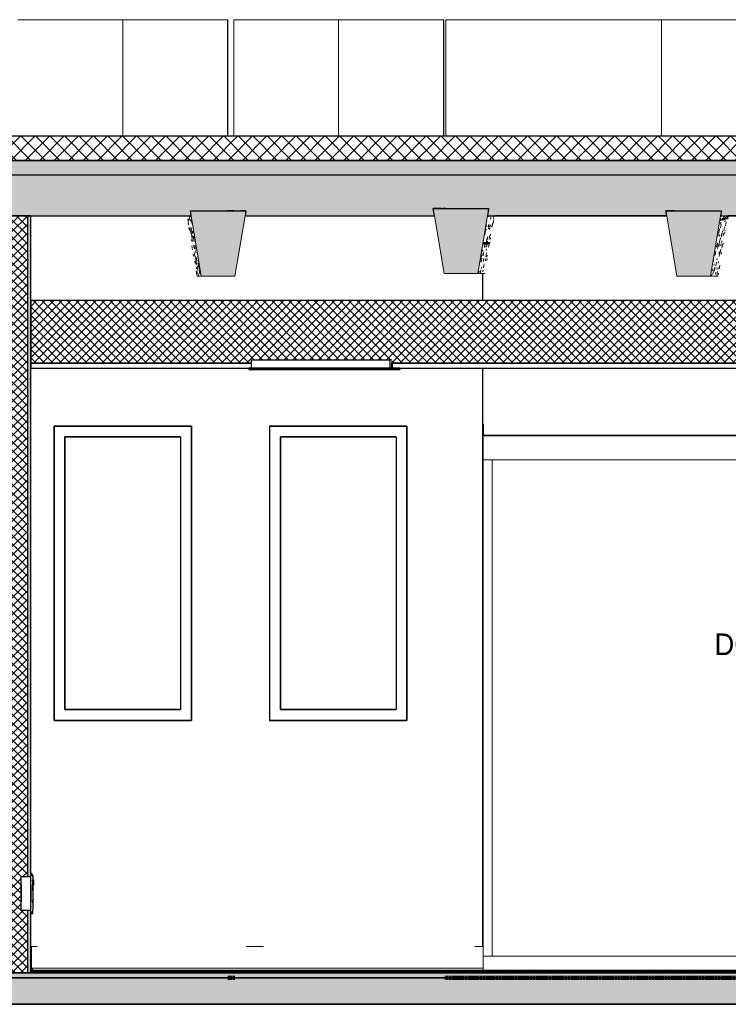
# Model space of a CAD drawing. Header units: centimetres. Extents: x -3926 to 10306, y -31136 to 469.
# Tile 141 of 148: x 8233 to 8527, y -13 to 396. Entities that reach past the tile are written whole.
import ezdxf

# ---------------------------------------------------------------- set-up
doc = ezdxf.new("R2010")
doc.units = ezdxf.units.CM
doc.linetypes.add('Tiret_2_', pattern=[0.25, 0.125, -0.125])
for name, color, linetype, lineweight in [('0-1', 7, 'Continuous', 5), ('HACHURE_C-9', 7, 'Continuous', 18), ('MUR', 7, 'Continuous', 25), ('MUR_C', 7, 'Continuous', 25), ('OSSATURE', 7, 'Continuous', 18), ('OSSATURE-5', 7, 'Continuous', 25), ('PLAF', 7, 'Continuous', 25), ('PLAF_C', 7, 'Continuous', 25), ('SERRU-traverse', 7, 'Continuous', 18), ('SOL', 7, 'Continuous', 25), ('SOL_C', 7, 'Continuous', 25), ('TOIT_C', 7, 'Continuous', 25)]:
    doc.layers.add(name, color=color, linetype=linetype, lineweight=lineweight)
for name, color, linetype, lineweight, true_color in [('A-FLOR-PATT-1', 7, 'Continuous', 25, 0x616161), ('A-FLOR-PATT-2', 7, 'Continuous', 18, 0x787878), ('A-FLOR-PATT-3', 7, 'Continuous', 25, 0x787878), ('A-ROOF-PATT-1', 9, 'Continuous', 5, 0x808080), ('ANNOTATIONS-6', 4, 'Tiret_2_', 100, 0x00ffff), ('ETIQUETTE-1', 9, 'Continuous', 30, 0x808080), ('HACHURE_C-14', 7, 'Continuous', 25, 0xdadada), ('ING_ELE', 7, 'Continuous', 25, 0x7f7f7f), ('MENUISERIES-2', 7, 'Continuous', 25, 0x5c63b1), ('MENUISERIES-3', 9, 'Continuous', 18, 0x808080), ('MENUISERIES-4', 9, 'Continuous', 25, 0x808080), ('MOBILIER-2', 7, 'Continuous', 25, 0x7f7f7f), ('OSSATURE-3', 9, 'Continuous', 5, 0x808080), ('OSSATURE-4', 9, 'Continuous', 18, 0x808080), ('OSSATURE_C-1', 9, 'Continuous', 18, 0x808080), ('PLAF-1', 7, 'Continuous', 18, 0x787878), ('POTEAUX-1', 9, 'Continuous', 18, 0x808080), ('SERRU-2', 9, 'Continuous', 18, 0x808080), ('TOIT-1', 9, 'Continuous', 25, 0x808080), ('TOIT_C-1', 9, 'Continuous', 25, 0x808080), ('Z-1', 9, 'Continuous', 18, 0x808080)]:
    doc.layers.add(name, color=color, linetype=linetype, lineweight=lineweight, true_color=true_color)
doc.styles.add('Arial_2', font='arial.ttf', dxfattribs={"width": 0.9, "height": 9})
pattern_1 = [(45, (-3.562, -172.5), (-1.767767, 1.767767), []), (135, (-3.562, -172.5), (-1.767767, -1.767767), [])]

# ---------------------------------------------------------------- blocks, each defined once
blk = doc.blocks.new('Panneau système - Vitré-356748-Coupe AA')
at = {"layer": 'MENUISERIES-3'}
for p, q in [((66.42, 213), (-66.29, 213)), ((-66.29, 213), (-66.29, 7)), ((-66.29, 213), (-66.13, 213)), ((-66.13, 213), (66.57, 213)), ((66.42, 213), (66.57, 213)), ((-66.29, 7), (66.42, 7)), ((-66.29, 7), (-66.13, 7)), ((66.57, 7), (-66.13, 7)), ((66.57, 7), (66.42, 7))]:
    blk.add_line(p, q, dxfattribs=at)
blk = doc.blocks.new('Meneau rectangulaire - AWS60_60x70-367281-Coupe AA')
at = {"layer": 'MENUISERIES-3'}
for p, q in [((-70.12, 1), (-70.12, 7)), ((-70.12, 7), (-69.89, 7)), ((-70.12, 7), (70.28, 7)), ((-69.89, 7), (70.51, 7)), ((-69.89, 0), (-70.12, 0)), ((-70.12, 0), (70.28, 0)), ((70.51, 0), (-69.89, 0))]:
    blk.add_line(p, q, dxfattribs=at)
blk = doc.blocks.new('Meneau rectangulaire - AWS60_60x38-356571-Coupe AA')
at = {"layer": 'MENUISERIES-3'}
for p, q in [((-69.89, 213), (-70.12, 213)), ((-70.12, 213), (-66.32, 213)), ((-70.12, 213), (-70.12, 7)), ((-66.1, 213), (-69.89, 213)), ((-66.32, 213), (-66.1, 213)), ((-66.32, 213), (-66.32, 7)), ((-66.32, 7), (-70.12, 7)), ((-70.12, 7), (-69.89, 7)), ((-69.89, 7), (-66.1, 7)), ((-66.1, 7), (-66.32, 7))]:
    blk.add_line(p, q, dxfattribs=at)
blk = doc.blocks.new('Meneau rectangulaire - AWS60_60x100-367291-Coupe AA')
at = {"layer": 'MENUISERIES-3'}
for p, q in [((-70.12, 213), (-70.12, 223)), ((-70.12, 223), (-69.89, 223)), ((70.28, 223), (-70.12, 223)), ((-69.89, 223), (70.51, 223)), ((-69.89, 213), (-70.12, 213)), ((70.28, 213), (-70.12, 213)), ((70.51, 213), (-69.89, 213))]:
    blk.add_line(p, q, dxfattribs=at)
blk = doc.blocks.new('12_CORNIERE HABILLAGE - 12_CORNIERE HABILLAGE-370872-Coupe AA')
at = {"layer": 'Z-1'}
for p, q in [((-70.09, 227.74), (-69.89, 227.74)), ((-70.09, 223.2), (-70.09, 227.74)), ((-69.89, 227.74), (-69.89, 223.2)), ((-70.12, 223.2), (317.92, 223.2)), ((-69.89, 223.2), (-70.12, 223.2)), ((-70.12, 223), (-70.12, 223.2)), ((317.92, 223), (-70.12, 223)), ((-70.12, 223), (-69.89, 223)), ((-69.89, 223), (-69.28, 223)), ((-69.28, 223), (317.93, 223)), ((-69.49, 0), (-73.95, 0)), ((-69.89, 0), (-70.09, 0)), ((-70.09, 0), (-69.49, 0)), ((-70.01, 0), (-69.28, 0)), ((-69.28, 0), (-69.89, 0))]:
    blk.add_line(p, q, dxfattribs=at)
blk = doc.blocks.new('XXX_VIDE FENETRE - 550-V42-Coupe AA')
at = {"layer": 'MENUISERIES-2'}
for p, q in [((-195.67, 222.48), (-243.66, 222.48)), ((-243.66, 222.48), (-195.67, 222.48)), ((-243.66, 109.31), (-243.66, 222.48)), ((-243.66, 109.31), (-243.66, 222.48)), ((-195.67, 109.31), (-243.66, 109.31)), ((-243.66, 109.31), (-195.67, 109.31))]:
    blk.add_line(p, q, dxfattribs=at)
at = {"layer": 'MENUISERIES-4'}
for p, q in [((-191.17, 226.98), (-248.17, 226.98)), ((-248.17, 226.98), (-248.17, 104.81)), ((-248.15, 226.98), (-191.17, 226.98)), ((-248.15, 226.98), (-191.17, 226.98)), ((-191.17, 104.81), (-191.17, 226.98)), ((-243.67, 222.48), (-243.67, 109.31)), ((-243.67, 222.48), (-195.67, 222.48)), ((-195.67, 222.48), (-243.65, 222.48)), ((-195.67, 222.48), (-195.67, 109.31)), ((-243.67, 109.31), (-195.67, 109.31)), ((-195.67, 109.31), (-243.65, 109.31)), ((-248.17, 104.81), (-191.17, 104.81)), ((-191.17, 104.81), (-248.15, 104.81)), ((-191.17, 104.81), (-248.15, 104.81)), ((-247.14, 104.81), (-192.14, 104.81))]:
    blk.add_line(p, q, dxfattribs=at)
blk = doc.blocks.new('XXX_VIDE FENETRE - 550-V43-Coupe AA')
at = {"layer": 'MENUISERIES-2'}
for p, q in [((-154.18, 222.48), (-106.21, 222.48)), ((-154.18, 109.31), (-154.18, 222.48)), ((-106.21, 222.48), (-154.17, 222.48)), ((-106.21, 109.31), (-154.18, 109.31)), ((-154.17, 109.31), (-106.21, 109.31))]:
    blk.add_line(p, q, dxfattribs=at)
at = {"layer": 'MENUISERIES-4'}
for p, q in [((-101.71, 226.98), (-158.71, 226.98)), ((-158.71, 226.98), (-158.71, 104.81)), ((-158.57, 226.98), (-158.65, 226.98)), ((-158.65, 226.98), (-101.71, 226.98)), ((-158.65, 226.98), (-101.71, 226.98)), ((-101.71, 104.81), (-101.71, 226.98)), ((-154.21, 222.48), (-154.21, 109.31)), ((-154.21, 222.48), (-106.21, 222.48)), ((-106.21, 222.48), (-154.15, 222.48)), ((-106.21, 222.48), (-106.21, 109.31)), ((-154.21, 109.31), (-106.21, 109.31)), ((-106.21, 109.31), (-154.15, 109.31)), ((-158.71, 104.81), (-101.71, 104.81)), ((-158.65, 104.81), (-158.57, 104.81)), ((-101.71, 104.81), (-158.65, 104.81)), ((-101.71, 104.81), (-158.65, 104.81)), ((-157.57, 104.81), (-102.59, 104.81))]:
    blk.add_line(p, q, dxfattribs=at)
blk = doc.blocks.new('Garde-corps - Garde-corps-506028-Coupe AA')
at = {"layer": 'SERRU-traverse'}
for p, q in [((-257.81, 11), (-257.81, 1.95)), ((-257.81, 11), (-255.2, 11)), ((-257.51, 2.04), (-257.51, 10.7)), ((-168.38, 11), (-161.17, 11)), ((-73.55, 11), (-70.12, 11)), ((-257.81, 1.95), (-257.11, 1)), ((-256.46, 1), (-257.81, 1)), ((-257.11, 1), (-257.81, 1)), ((-257.81, 1), (-70.12, 1)), ((-257.81, 1), (-70.12, 1)), ((-256.8, 1.08), (-257.51, 2.04)), ((-257.51, 2.04), (-70.12, 2.04)), ((-257.11, 1), (-256.46, 1)), ((-256.55, 1.11), (-257.04, 1.11)), ((-256.82, 1.11), (-70.12, 1.11)), ((-256.62, 1.08), (-256.8, 1.08)), ((-256.62, 1.08), (-256.8, 1.08))]:
    blk.add_line(p, q, dxfattribs=at)
at = {"layer": 'SERRU-traverse', "flags": 128}
for points in [[(-257.51, 10.7), (-257.52, 10.77), (-257.54, 10.83), (-257.57, 10.89), (-257.62, 10.94), (-257.68, 10.97), (-257.74, 10.99), (-257.81, 11)], [(-256.46, 1), (-256.46, 1.02), (-256.46, 1.05), (-256.47, 1.07), (-256.49, 1.09), (-256.51, 1.1), (-256.53, 1.11), (-256.56, 1.11), (-256.58, 1.11), (-256.6, 1.1), (-256.62, 1.08)]]:
    blk.add_lwpolyline(points, dxfattribs=at)
blk = doc.blocks.new('B02_ARC_rvt-3-Coupe AA')
at = {"layer": 'A-FLOR-PATT-1'}
blk.add_hatch(color=256, dxfattribs=at).paths.add_polyline_path([(-102.59, 0), (317.92, 0), (317.92, 0.8), (-257.81, 0.8), (-257.81, 0), (-134.47, 0)])
at = {"layer": 'A-FLOR-PATT-2'}
h = blk.add_hatch(dxfattribs=at)
h.set_pattern_fill('FP_9', color=256, style=0, pattern_type=2)
h.set_pattern_definition([(45, (-3.562, -172.5), (-3.005204, 3.005204), []), (135, (-3.562, -172.5), (-3.005204, -3.005204), [])])
h.paths.add_polyline_path([(-498.46, 337.21), (1594.47, 337.21), (1594.47, 347.21), (-508.46, 347.21), (-508.46, 337.21)])
h = blk.add_hatch(dxfattribs=at)
h.set_pattern_fill('FP_8', color=256, style=0, pattern_type=2)
h.set_pattern_definition([(45, (-0.387, -172.5), (-4.490128, 4.490128), [3.175, -3.175])])
h.paths.add_polyline_path([(-644.66, -2), (1594.47, -2), (1594.47, 0), (-2122.25, 0), (-2122.25, -2), (-676.55, -2)])
at = {"layer": 'HACHURE_C-14'}
h = blk.add_hatch(color=256, dxfattribs=at)
h.paths.add_polyline_path([(-257.81, 0), (-257.81, 26.16), (-259.06, 26.16), (-259.06, 0)])
h.paths.add_polyline_path([(-257.81, 39.85), (-257.81, 314.21), (-259.06, 314.21), (-259.06, 39.85), (-258.04, 39.85)])
at = {"layer": 'HACHURE_C-9'}
h = blk.add_hatch(dxfattribs=at)
h.set_pattern_fill('FP_7', color=256, style=0, pattern_type=2)
h.set_pattern_definition(pattern_1)
h.paths.add_polyline_path([(-266.06, 0), (-259.06, 0), (-259.06, 26.16), (-261.81, 26.15), (-261.81, 27.29), (-261.79, 39.85), (-259.06, 39.85), (-259.06, 314.21), (-266.06, 314.21), (-266.06, 1.99)])
at = {"layer": 'PLAF-1'}
h = blk.add_hatch(dxfattribs=at)
h.set_pattern_fill('FP_7', color=256, style=0, pattern_type=2)
h.set_pattern_definition(pattern_1)
h.paths.add_polyline_path([(-257.81, 253), (-166.15, 253), (-166.15, 254.5), (-108.11, 254.5), (-108.11, 253), (73.84, 253), (73.84, 254.5), (131.91, 254.5), (131.91, 253), (317.92, 253), (317.92, 279), (-257.81, 279), (-257.81, 267.65)])
at = {"layer": 'MUR'}
for p, q in [((-259.36, 314.21), (-193.14, 314.21)), ((6.12, 314.21), (-65.23, 314.21)), ((-61.21, 314.21), (6.12, 314.21)), ((107.97, 314.21), (31.67, 314.21)), ((-70.25, 279), (-70.25, 290.21)), ((-70.25, 11.02), (-70.25, 251)), ((-248.17, 226.98), (-191.17, 226.98)), ((-248.17, 104.81), (-248.17, 226.98)), ((-191.17, 226.98), (-191.17, 104.81)), ((-158.7, 226.98), (-101.71, 226.98)), ((-158.7, 226.98), (-158.57, 226.98)), ((-101.71, 226.98), (-101.71, 104.81)), ((-70.25, 223), (317.92, 223)), ((317.92, 223), (-69.49, 223)), ((-191.17, 104.81), (-248.17, 104.81)), ((-247.14, 104.81), (-191.17, 104.81)), ((-101.71, 104.81), (-158.7, 104.81)), ((-158.57, 104.81), (-158.7, 104.81)), ((-157.57, 104.81), (-101.71, 104.81)), ((-247.13, 0), (-175.07, 0)), ((-157.57, 0), (-82.68, 0)), ((-70.02, 0), (-70.25, 0))]:
    blk.add_line(p, q, dxfattribs=at)
at = {"layer": 'MUR', "flags": 128}
for points in [[(-168.91, 314.21), (-164.81, 314.21), (-90.3, 314.21)], [(-70.25, 0), (-164.81, 0), (-259.36, 0)]]:
    blk.add_lwpolyline(points, dxfattribs=at)
at = {"layer": 'MUR_C'}
for p, q in [((-257.81, 314.21), (-267.31, 314.21)), ((-259.06, 39.85), (-259.06, 314.21)), ((-257.81, 39.79), (-257.81, 314.21)), ((-259.06, 0), (-259.06, 26.16)), ((-257.81, 1.95), (-257.81, 26.21)), ((-267.31, 0), (-257.81, 0)), ((-257.81, 0), (-257.81, 1.95))]:
    blk.add_line(p, q, dxfattribs=at)
at = {"layer": 'PLAF'}
for p, q in [((-145.44, 279), (-257.81, 279)), ((-62.79, 279), (-127.52, 279)), ((-166.15, 253), (-257.81, 253)), ((-257.81, 253), (-166.15, 253)), ((-257.81, 251), (-166.15, 251)), ((-108.03, 253), (-107.73, 253)), ((-107.73, 251), (-108.03, 251)), ((-105.79, 253), (-105.49, 253)), ((-105.49, 251), (-105.79, 251)), ((-62.79, 253), (-105.78, 253)), ((-105.78, 253), (-62.79, 253)), ((-105.78, 251), (-62.79, 251))]:
    blk.add_line(p, q, dxfattribs=at)
at = {"layer": 'PLAF_C'}
for p, q in [((317.92, 279), (-257.81, 279)), ((-257.81, 279), (-257.81, 253)), ((-166.15, 253), (-257.81, 253)), ((-257.81, 253), (-257.81, 251)), ((-257.81, 253), (-166.15, 253)), ((-257.81, 251), (-166.15, 251)), ((-108.11, 253), (73.84, 253)), ((73.84, 253), (-107.81, 253)), ((-107.81, 253), (-107.81, 251)), ((-107.81, 251), (73.84, 251))]:
    blk.add_line(p, q, dxfattribs=at)
at = {"layer": 'SOL'}
for p, q in [((-173.58, 347.21), (-176.14, 347.21)), ((-85.53, 347.21), (-86.59, 347.21)), ((-176.14, 337.21), (-173.58, 337.21)), ((-86.59, 337.21), (-85.53, 337.21)), ((-78.92, 0), (-336.7, 0)), ((-257.81, 0), (-259.36, 0)), ((-259.36, 0), (-69.89, 0)), ((-70.12, 1), (-257.81, 1)), ((-70.12, 0.8), (-257.81, 0.8)), ((-257.81, 0.8), (-70.12, 0.8)), ((-69.89, 0), (-70.12, 0)), ((-69.28, 0), (-70.01, 0)), ((-69.89, 0), (-69.28, 0)), ((-2137.99, -2), (-69.28, -2)), ((-69.28, -2), (-69.89, -2))]:
    blk.add_line(p, q, dxfattribs=at)
at = {"layer": 'SOL_C'}
for p, q in [((1594.47, 347.21), (-498.46, 347.21)), ((-508.46, 337.21), (1594.47, 337.21)), ((1594.47, 0), (-2122.25, 0)), ((317.92, 1), (-257.81, 1)), ((-257.81, 1), (-257.81, 0.8)), ((317.92, 0.8), (-257.81, 0.8)), ((-257.81, 0.8), (-257.81, 0)), ((-257.81, 0.8), (317.92, 0.8)), ((-257.81, 0), (317.92, 0)), ((-2122.25, -2), (1594.47, -2))]:
    blk.add_line(p, q, dxfattribs=at)
at = {"layer": 'MENUISERIES-3'}
for name in ['XXX_VIDE FENETRE - 550-V42-Coupe AA', 'XXX_VIDE FENETRE - 550-V43-Coupe AA', 'Meneau rectangulaire - AWS60_60x100-367291-Coupe AA', 'Meneau rectangulaire - AWS60_60x38-356571-Coupe AA', 'Panneau système - Vitré-356748-Coupe AA', 'Meneau rectangulaire - AWS60_60x70-367281-Coupe AA']:
    blk.add_blockref(name, (0, 0), dxfattribs=at)
at = {"layer": 'SERRU-2'}
blk.add_blockref('Garde-corps - Garde-corps-506028-Coupe AA', (0, 0), dxfattribs=at)
at = {"layer": 'Z-1'}
blk.add_blockref('12_CORNIERE HABILLAGE - 12_CORNIERE HABILLAGE-370872-Coupe AA', (0, 0), dxfattribs=at)
blk = doc.blocks.new('20_MUR PREFA_03 - MODULE_03-V58-Coupe AA')
at = {"layer": 'Z-1'}
for p, q in [((4.01, 395.59), (93.99, 395.59)), ((4.37, 395.59), (4.01, 395.59)), ((4.01, 347.21), (4.01, 395.59)), ((4.37, 395.59), (5.87, 395.59)), ((5.87, 395.59), (5.96, 395.59)), ((92.94, 395.59), (5.96, 395.59)), ((92.85, 395.59), (94.35, 395.59)), ((92.85, 395.59), (92.94, 395.59)), ((93.99, 395.59), (94.35, 395.59))]:
    blk.add_line(p, q, dxfattribs=at)
blk = doc.blocks.new('20_MUR PREFA_03 - MODULE_03-V59-Coupe AA')
at = {"layer": 'Z-1'}
for p, q in [((-85.54, 395.59), (4.45, 395.59)), ((-85.29, 395.59), (-85.54, 395.59)), ((-85.54, 347.21), (-85.54, 395.59)), ((-85.29, 395.59), (-83.79, 395.59)), ((-83.79, 395.59), (-83.72, 395.59)), ((3.27, 395.59), (-83.72, 395.59)), ((3.21, 395.59), (4.7, 395.59)), ((3.21, 395.59), (3.27, 395.59)), ((4.45, 395.59), (4.7, 395.59))]:
    blk.add_line(p, q, dxfattribs=at)
blk = doc.blocks.new('20_MUR PREFA_01 - Type 1-V60-Coupe AA')
at = {"layer": 'Z-1'}
for p, q in [((-130.09, 395.59), (-130.09, 347.21)), ((-129.91, 395.59), (-130.09, 395.59))]:
    blk.add_line(p, q, dxfattribs=at)
blk = doc.blocks.new('20_MUR PREFA_01 - Type 1-V61-Coupe AA')
at = {"layer": 'Z-1'}
blk.add_line((-219.64, 395.59), (-219.64, 347.21), dxfattribs=at)
blk = doc.blocks.new('26_POTEAU GAUCHE - MODULE_05-3157953-Coupe AA')
at = {"layer": 'POTEAUX-1'}
for p, q in [((-84.52, -2), (-85.5, -2)), ((-70.01, -2), (-85.5, -2)), ((-84.52, -2), (-83.02, -2)), ((-83.02, -2), (-82.94, -2)), ((-82.94, -2), (-78.94, -2)), ((-78.94, -2), (-70.01, -2))]:
    blk.add_line(p, q, dxfattribs=at)
blk = doc.blocks.new('B02_DC_STR_rvt-3-Coupe AA')
at = {"layer": 'A-FLOR-PATT-3'}
blk.add_hatch(color=256, dxfattribs=at).paths.add_polyline_path([(-2156.27, -13), (1660.55, -13), (1660.55, -8.88), (1647.97, -8.88), (1647.97, -2), (-2175.78, -2), (-2175.78, -8.88), (-2188.37, -8.88), (-2188.37, -13), (-2175.78, -13)])
at = {"layer": 'A-ROOF-PATT-1'}
blk.add_hatch(color=256, dxfattribs=at).paths.add_polyline_path([(-2120.16, 314.21), (-586.99, 314.21), (-587.16, 315.21), (-564.15, 315.21), (-564.32, 314.21), (-485.99, 314.21), (-486.32, 316.21), (-463.32, 316.21), (-463.65, 314.21), (-389.29, 314.21), (-389.63, 316.21), (-366.62, 316.21), (-366.95, 314.21), (-288.7, 314.21), (-289.03, 316.21), (-266.03, 316.21), (-266.36, 314.21), (-191.25, 314.21), (-191.58, 316.21), (-168.58, 316.21), (-168.91, 314.21), (-90.3, 314.21), (-90.8, 317.21), (-67.8, 317.21), (-68.3, 314.21), (6.12, 314.21), (5.79, 316.21), (28.79, 316.21), (28.46, 314.21), (107.97, 314.21), (107.63, 316.21), (130.64, 316.21), (130.31, 314.21), (204.42, 314.21), (204.09, 316.21), (227.1, 316.21), (226.76, 314.21), (307.78, 314.21), (307.44, 316.21), (330.47, 316.21), (330.13, 314.21), (405.56, 314.21), (405.22, 316.21), (428.25, 316.21), (427.91, 314.21), (507.27, 314.21), (506.93, 316.21), (529.97, 316.21), (529.64, 314.21), (604.57, 314.21), (604.24, 316.21), (627.28, 316.21), (626.95, 314.21), (706.47, 314.21), (706.13, 316.21), (729.2, 316.21), (728.87, 314.21), (803.39, 314.21), (803.06, 316.21), (826.13, 316.21), (825.79, 314.21), (906.9, 314.21), (906.57, 316.21), (929.67, 316.21), (929.33, 314.21), (1004, 314.21), (1003.67, 316.21), (1026.77, 316.21), (1026.43, 314.21), (1108.65, 314.21), (1108.32, 316.21), (1131.45, 316.21), (1131.12, 314.21), (1206.57, 314.21), (1206.23, 316.21), (1229.37, 316.21), (1229.03, 314.21), (1310.51, 314.21), (1310.17, 316.21), (1333.36, 316.21), (1333.02, 314.21), (1408.63, 314.21), (1408.29, 316.21), (1431.48, 316.21), (1431.14, 314.21), (1506.06, 314.21), (1505.73, 316.21), (1528.91, 316.21), (1528.58, 314.21), (1591.63, 314.21), (1591.63, 331.21), (-2120.16, 331.21), (-2120.16, 318.25)])
at = {"layer": 'OSSATURE'}
h = blk.add_hatch(dxfattribs=at)
h.set_pattern_fill('FP_29', color=256, style=0, pattern_type=2)
h.set_pattern_definition([(279.478, (-107.244, -189.781), (6.8213478, -40.444852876), [1.675, -28.78, 1.675, -191.209]), (279.478, (-107.244, -189.781), (6.8213478, -40.444852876), [-32.13, -28.78, 1.675, -59.236, -101.518]), (279.478, (-107.244, -189.781), (6.8213478, -40.444852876), [-121.821, 1.675, -28.78, 1.675, -69.387]), (279.478, (-107.244, -189.781), (6.8213478, -40.444852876), [-153.952, -18.629, 1.675, -49.084]), (98.855, (-104.736, -204.593), (-2.147794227, 12.957823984), [0.89597, -15.394, 0.89597, -102.276]), (98.855, (-104.736, -204.593), (-2.147794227, 12.957823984), [-17.186, -15.394, 0.89597, -31.685, -54.301]), (98.855, (-104.736, -204.593), (-2.147794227, 12.957823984), [-65.161, 0.89597, -15.394, 0.89597, -37.115]), (98.855, (-104.736, -204.593), (-2.147794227, 12.957823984), [-82.347, -9.964, 0.89597, -26.255]), (100.195, (-103.901, -208.771), (-5.07977055, 27.417784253), [0.77919, -13.388, 0.77919, -88.946]), (100.195, (-103.901, -208.771), (-5.07977055, 27.417784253), [-14.946, -13.388, 0.77919, -27.555, -47.224]), (100.195, (-103.901, -208.771), (-5.07977055, 27.417784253), [-56.668, 0.77919, -13.388, 0.77919, -32.277]), (100.195, (-103.901, -208.771), (-5.07977055, 27.417784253), [-71.615, -8.666, 0.77919, -22.833])])
h.paths.add_polyline_path([(-187.08, 289.21), (-191.25, 314.21), (-193.14, 314.21), (-188.97, 289.21)])
h = blk.add_hatch(dxfattribs=at)
h.set_pattern_fill('FP_30', color=256, style=0, pattern_type=2)
h.set_pattern_definition([(80.496, (-145.459, -148.849), (6.476119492, 39.35790972), [1.673, -28.742, 1.673, -190.953]), (80.496, (-145.459, -148.849), (6.476119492, 39.35790972), [-32.087, -28.742, 1.673, -59.156, -101.382]), (80.496, (-145.459, -148.849), (6.476119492, 39.35790972), [-121.658, 1.673, -28.742, 1.673, -69.294]), (80.496, (-145.459, -148.849), (6.476119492, 39.35790972), [-153.746, -18.604, 1.673, -49.018]), (259.266, (-142.948, -133.513), (-1.4043573, -8.75767682), [0.74148, -12.74, 0.74148, -84.641]), (259.266, (-142.948, -133.513), (-1.4043573, -8.75767682), [-14.223, -12.74, 0.74148, -26.222, -44.938]), (259.266, (-142.948, -133.513), (-1.4043573, -8.75767682), [-53.926, 0.74148, -12.74, 0.74148, -30.715]), (259.266, (-142.948, -133.513), (-1.4043573, -8.75767682), [-68.149, -8.246, 0.74148, -21.728]), (261.475, (-142.111, -127.164), (-4.40208645, -30.71681219), [0.93162, -16.007, 0.93162, -106.346]), (261.475, (-142.111, -127.164), (-4.40208645, -30.71681219), [-17.87, -16.007, 0.93162, -32.946, -56.462]), (261.475, (-142.111, -127.164), (-4.40208645, -30.71681219), [-67.754, 0.93162, -16.007, 0.93162, -38.592]), (261.475, (-142.111, -127.164), (-4.40208645, -30.71681219), [-85.625, -10.361, 0.93162, -27.299])])
h.paths.add_polyline_path([(-69.23, 290.21), (-65.23, 314.21), (-68.3, 314.21), (-72.3, 290.21), (-69.23, 290.21)])
h = blk.add_hatch(dxfattribs=at)
h.set_pattern_fill('FP_31', color=256, style=0, pattern_type=2)
h.set_pattern_definition([(80.491, (-51.333, -164.538), (6.464069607, 39.307213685), [1.672, -28.734, 1.672, -28.734, -162.166]), (80.491, (-51.333, -164.538), (6.464069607, 39.307213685), [-60.812, 1.672, -59.14, 1.672, -28.734, -70.948]), (80.491, (-51.333, -164.538), (6.464069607, 39.307213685), [-152.031, 1.672, -18.598, 1.672, -49.005]), (259.172, (-48.821, -149.185), (-1.3699374, -8.59568305), [0.73537, -12.635, 0.73537, -83.943]), (259.172, (-48.821, -149.185), (-1.3699374, -8.59568305), [-14.106, -12.635, 0.73537, -26.005, -44.568]), (259.172, (-48.821, -149.185), (-1.3699374, -8.59568305), [-53.481, 0.73537, -12.635, 0.73537, -30.462]), (259.172, (-48.821, -149.185), (-1.3699374, -8.59568305), [-67.587, -8.178, 0.73537, -21.548]), (261.525, (-47.984, -142.754), (-4.38115006, -30.8360369), [0.93732, -16.105, 0.93732, -106.996]), (261.525, (-47.984, -142.754), (-4.38115006, -30.8360369), [-17.979, -16.105, 0.93732, -33.147, -56.807]), (261.525, (-47.984, -142.754), (-4.38115006, -30.8360369), [-68.169, 0.93732, -16.105, 0.93732, -38.828]), (261.525, (-47.984, -142.754), (-4.38115006, -30.8360369), [-86.148, -10.424, 0.93732, -27.466])])
h.paths.add_polyline_path([(24.96, 289.21), (27.5, 289.21), (31.67, 314.21), (28.46, 314.21), (24.29, 289.21)])
at = {"layer": 'OSSATURE-3'}
for points in [[(-187.08, 289.21), (-173.08, 289.21), (-168.58, 316.21), (-191.58, 316.21), (-189.11, 301.38)], [(-86.3, 290.21), (-72.3, 290.21), (-67.8, 317.21), (-90.8, 317.21), (-88.16, 301.38)], [(24.29, 289.21), (28.79, 316.21), (5.79, 316.21), (10.29, 289.21)]]:
    blk.add_hatch(color=256, dxfattribs=at).paths.add_polyline_path(points)
at = {"layer": 'TOIT-1'}
blk.add_hatch(color=256, dxfattribs=at).paths.add_polyline_path([(-102.59, 331.21), (1591.63, 331.21), (1591.63, 337.21), (-2120.16, 337.21), (-2120.16, 331.21), (-166.36, 331.21)])
at = {"layer": 'ANNOTATIONS-6'}
for p, q in [((-176.03, -2), (-173.1, -2)), ((-86.02, -2), (635.58, -2))]:
    blk.add_line(p, q, dxfattribs=at)
at = {"layer": 'MUR'}
for p, q in [((-2150.81, -13), (1649.68, -13)), ((1645.3, -13), (-2146.43, -13))]:
    blk.add_line(p, q, dxfattribs=at)
at = {"layer": 'OSSATURE-4'}
for p, q in [((-176.14, 395.59), (-263.14, 395.59)), ((-176.1, 395.59), (-263.1, 395.59)), ((-176.1, 395.59), (-176.14, 395.59)), ((-176.14, 395.59), (-176.14, 347.21)), ((-176.09, 347.21), (-176.1, 395.59)), ((-173.59, 347.21), (-173.59, 395.59)), ((-173.59, 395.59), (-173.41, 395.59)), ((-86.59, 395.59), (-173.59, 395.59)), ((-86.41, 395.59), (-173.41, 395.59)), ((-86.41, 395.59), (-86.59, 395.59)), ((-86.59, 395.59), (-86.59, 347.21)), ((-86.36, 347.21), (-86.41, 395.59)), ((-191.58, 316.21), (-191.25, 314.21)), ((-168.58, 316.21), (-191.58, 316.21)), ((-168.91, 314.21), (-168.58, 316.21)), ((-90.8, 317.21), (-90.3, 314.21)), ((-67.8, 317.21), (-90.8, 317.21)), ((-68.3, 314.21), (-67.8, 317.21)), ((5.79, 316.21), (6.12, 314.21)), ((28.79, 316.21), (5.79, 316.21)), ((28.46, 314.21), (28.79, 316.21)), ((-69.23, 290.21), (-72.3, 290.21)), ((-188.97, 289.21), (-187.08, 289.21)), ((27.5, 289.21), (24.29, 289.21)), ((-264.64, -2), (-247.14, -2)), ((-254.75, -2), (-247.14, -2)), ((-192.14, -2), (-174.64, -2)), ((-192.14, -2), (-184.31, -2)), ((-174.51, -2), (-176.01, -2)), ((-174.51, -2), (-175.07, -2)), ((-175.07, -2), (-157.57, -2)), ((-174.64, -2), (-174.51, -2)), ((-173.11, -2), (-174.51, -2)), ((-164.82, -2), (-157.57, -2)), ((-102.57, -2), (-85.07, -2)), ((-102.57, -2), (-94.39, -2)), ((-84.51, -2), (-86.01, -2)), ((-85.07, -2), (-84.51, -2))]:
    blk.add_line(p, q, dxfattribs=at)
at = {"layer": 'OSSATURE_C-1'}
for p, q in [((-191.25, 314.21), (-187.08, 289.21)), ((-173.08, 289.21), (-168.91, 314.21)), ((-90.3, 314.21), (-86.3, 290.21)), ((-72.3, 290.21), (-68.3, 314.21)), ((6.12, 314.21), (10.29, 289.21)), ((24.29, 289.21), (28.46, 314.21)), ((-86.3, 290.21), (-72.3, 290.21)), ((-187.08, 289.21), (-173.08, 289.21)), ((10.29, 289.21), (24.29, 289.21))]:
    blk.add_line(p, q, dxfattribs=at)
at = {"layer": 'SOL'}
for p, q in [((-174.51, -2), (-176.01, -2)), ((-173.11, -2), (-174.51, -2)), ((-84.52, -2), (-86.02, -2)), ((635.58, -2), (-84.52, -2)), ((-2219.04, -13), (1690.2, -13))]:
    blk.add_line(p, q, dxfattribs=at)
at = {"layer": 'SOL_C'}
for p, q in [((1647.97, -2), (-2175.78, -2)), ((-2123.96, -13), (1590.97, -13))]:
    blk.add_line(p, q, dxfattribs=at)
at = {"layer": 'TOIT-1'}
for p, q in [((-173.58, 337.21), (-176.14, 337.21)), ((-85.53, 337.21), (-86.59, 337.21)), ((-191.25, 314.21), (-191.58, 316.21)), ((-191.58, 316.21), (-168.58, 316.21)), ((-173.59, 316.21), (-176.14, 316.21)), ((-168.58, 316.21), (-170.58, 316.21)), ((-168.58, 316.21), (-168.91, 314.21)), ((-90.3, 314.21), (-90.8, 317.21)), ((-90.8, 317.21), (-67.8, 317.21)), ((-87.54, 317.21), (-90.8, 317.21)), ((-85.54, 317.21), (-86.59, 317.21)), ((-67.8, 317.21), (-68.3, 314.21)), ((6.12, 314.21), (5.79, 316.21)), ((5.79, 316.21), (28.79, 316.21)), ((9.21, 316.21), (5.79, 316.21)), ((28.79, 316.21), (28.46, 314.21))]:
    blk.add_line(p, q, dxfattribs=at)
at = {"layer": 'TOIT_C'}
blk.add_line((-2120.16, 331.21), (1591.63, 331.21), dxfattribs=at)
at = {"layer": 'TOIT_C-1'}
for p, q in [((1591.63, 337.21), (-2120.16, 337.21)), ((-266.36, 314.21), (-191.25, 314.21)), ((-168.91, 314.21), (-90.3, 314.21)), ((-68.3, 314.21), (6.12, 314.21)), ((28.46, 314.21), (107.97, 314.21))]:
    blk.add_line(p, q, dxfattribs=at)
at = {"layer": 'OSSATURE-5'}
for name in ['20_MUR PREFA_01 - Type 1-V61-Coupe AA', '20_MUR PREFA_01 - Type 1-V60-Coupe AA', '20_MUR PREFA_03 - MODULE_03-V59-Coupe AA', '20_MUR PREFA_03 - MODULE_03-V58-Coupe AA', '26_POTEAU GAUCHE - MODULE_05-3157953-Coupe AA']:
    blk.add_blockref(name, (0, 0), dxfattribs=at)
blk = doc.blocks.new('Legrand_Mosaic_plaque_2x10_mod_blanc_078828L - Legrand_Mosaic_plaque_2x10_mod_blanc_078828L-4777335-Coupe AA')
at = {"layer": 'ING_ELE'}
for p, q in [((-257.02, 40.45), (-257.02, 40.1)), ((-257.81, 24.7), (-257.02, 24.7)), ((-257.02, 24.7), (-257.19, 24.7))]:
    blk.add_line(p, q, dxfattribs=at)
for centre, major_axis, ratio, start_param, end_param in [((-257.87, 40.45), (0, 0.85), 0.999984, 4.712389, 6.213469), ((-257.02, 25.5), (0, 0.8), 0.005595, 3.141593, 4.45059)]:
    blk.add_ellipse(centre, major_axis=major_axis, ratio=ratio, start_param=start_param, end_param=end_param, dxfattribs=at)
blk = doc.blocks.new('Legrand_Mosaic_plaque_2x10_mod_blanc_078828L - Legrand_Mosaic_plaque_2x10_mod_blanc_078828L-V86-Coupe AA')
at = {"layer": 'ING_ELE'}
for p, q in [((-257.81, 24.7), (-257.47, 24.7)), ((-257.47, 24.7), (-257.64, 24.7))]:
    blk.add_line(p, q, dxfattribs=at)
blk = doc.blocks.new('Legrand_Batibox_cloison_sèche_prof_40_2_postes_4_5_mod_vertical_080042 - Legrand_Batibox_cloison_sèche_prof_40_2_postes_4_5_mod_vertical_080042-4802747-Coupe AA')
at = {"layer": 'ING_ELE'}
for p, q in [((-257.81, 39.9), (-261.81, 39.9)), ((-261.71, 39.8), (-261.81, 39.8)), ((-257.8, 39.77), (-257.8, 39.77)), ((-257.79, 38.05), (-257.79, 39.47)), ((-261.79, 29.45), (-261.79, 36.55)), ((-261.79, 36.55), (-261.79, 29.45)), ((-261.79, 29.45), (-261.79, 36.55)), ((-257.79, 35.35), (-257.79, 36.55)), ((-257.79, 36.55), (-257.79, 29.45)), ((-257.79, 34.72), (-257.79, 35.35)), ((-257.79, 31.28), (-257.79, 34.72)), ((-257.79, 30.65), (-257.79, 31.28)), ((-257.79, 29.45), (-257.79, 30.65)), ((-261.81, 26.2), (-261.71, 26.2)), ((-261.81, 26.1), (-257.81, 26.1)), ((-257.8, 26.2), (-257.8, 26.2)), ((-257.79, 26.5), (-257.79, 27.95))]:
    blk.add_line(p, q, dxfattribs=at)
for centre, major_axis, start_param, end_param in [((-261.81, 36.55), (0, 3.35), 4.712389, 6.283185), ((-261.81, 36.55), (0, 3.25), 4.712389, 6.021386), ((-261.81, 36.55), (0, 3.25), 4.712389, 6.021386), ((-257.81, 36.55), (0, 3.55), 5.847759, 6.065472), ((-257.81, 36.55), (0, 3.35), 4.974188, 6.283185), ((-257.81, 36.55), (0, 3.55), 4.927809, 4.930102), ((-261.81, 29.45), (0, 3.35), 3.141593, 4.712389), ((-261.81, 29.45), (0, 3.25), 3.403392, 4.697578), ((-261.81, 29.45), (0, 3.25), 3.403392, 4.697578), ((-257.81, 29.45), (0, 3.55), 4.698878, 4.712389), ((-257.81, 29.45), (0, 3.35), 3.141593, 4.18879), ((-257.81, 29.45), (0, 3.55), 3.141593, 3.557661), ((-257.81, 29.45), (0, 3.35), 4.203737, 4.45059)]:
    blk.add_ellipse(centre, major_axis=major_axis, ratio=0.005595, start_param=start_param, end_param=end_param, dxfattribs=at)
blk = doc.blocks.new('Legrand_Batibox_support_2_postes_4_5_mod_vertical_080252 - Legrand_Batibox_support_2_postes_4_5_mod_vertical_080252-4802748-Coupe AA')
at = {"layer": 'ING_ELE'}
blk.add_line((-257.79, 26.31), (-257.79, 39.69), dxfattribs=at)
for centre, major_axis, start_param, end_param in [((-257.79, 39.69), (0, 0.4), 4.974188, 6.283185), ((-257.79, 39.69), (0, 0.1), 3.141593, 4.712389), ((-257.79, 39.69), (0, 0.1), 1.570796, 3.141593), ((-257.79, 26.31), (0, 0.1), 4.712389, 6.283185), ((-257.79, 26.31), (0, 0.1), 0, 1.570796), ((-257.79, 26.31), (0, 0.4), 3.665191, 4.18879)]:
    blk.add_ellipse(centre, major_axis=major_axis, ratio=0.005595, start_param=start_param, end_param=end_param, dxfattribs=at)
blk = doc.blocks.new('Legrand_Mosaic_plaque_2x2_mod_vertical_blanc_078822L - Legrand_Mosaic_plaque_2x2_mod_vertical_blanc_078822L-4802749-Coupe AA')
at = {"layer": 'ING_ELE'}
for p, q in [((-257.8, 38.67), (-257.8, 38.23)), ((-257.79, 26.15), (-257.79, 40.65)), ((-256.94, 39.8), (-256.94, 26.15)), ((-257.8, 27.78), (-257.8, 27.32)), ((-257.79, 25.35), (-256.94, 25.35))]:
    blk.add_line(p, q, dxfattribs=at)
for centre, major_axis, ratio, start_param, end_param in [((-257.79, 39.8), (0, 0.85), 0.999984, 4.712389, 6.283185), ((-257.83, 39.8), (0, 0.85), 0.999984, 5.866927, 6.175844), ((-257.79, 26.15), (0, 0.8), 0.005595, 3.141593, 4.712389), ((-256.94, 26.15), (0, 0.8), 0.005595, 3.141593, 4.712389)]:
    blk.add_ellipse(centre, major_axis=major_axis, ratio=ratio, start_param=start_param, end_param=end_param, dxfattribs=at)
blk = doc.blocks.new('Legrand_Mosaic_prise_RJ45_cat_6_FTP_2_mod_blanc_076565 - Legrand_Mosaic_prise_RJ45_cat_6_FTP_2_mod_blanc_076565-5769171-Coupe AA')
at = {"layer": 'ING_ELE'}
for p, q in [((-256.9, 34.15), (-256.9, 38.65)), ((-256.87, 38.65), (-256.87, 38.65)), ((-256.87, 38.65), (-256.87, 38.57)), ((-256.87, 38.57), (-256.87, 38.65)), ((-256.87, 38.65), (-256.77, 38.65)), ((-256.77, 38.65), (-256.87, 38.65)), ((-256.85, 38.57), (-256.87, 38.57)), ((-256.85, 36.49), (-256.85, 38.65)), ((-256.85, 38.65), (-256.85, 38.57)), ((-256.75, 38.65), (-256.85, 38.65)), ((-256.75, 38.65), (-256.85, 38.65)), ((-256.75, 38.65), (-256.75, 36.49)), ((-256.87, 36.49), (-256.87, 36.4)), ((-256.87, 36.4), (-256.85, 36.4)), ((-256.87, 36.4), (-256.77, 36.4)), ((-256.87, 34.78), (-256.87, 34.89)), ((-256.86, 34.89), (-256.86, 34.78)), ((-256.85, 36.4), (-256.85, 36.49)), ((-256.85, 36.49), (-256.75, 36.49)), ((-256.77, 36.49), (-256.85, 36.49)), ((-256.85, 36.49), (-256.75, 36.49)), ((-256.77, 36.49), (-256.85, 36.49)), ((-256.75, 36.4), (-256.85, 36.4)), ((-256.77, 36.4), (-256.77, 36.49)), ((-256.75, 36.4), (-256.77, 36.4)), ((-256.75, 36.49), (-256.75, 36.4))]:
    blk.add_line(p, q, dxfattribs=at)
for centre, start_param, end_param in [((-256.86, 36.51), 2.719863, 3.141593), ((-256.86, 36.4), 2.718509, 3.564677), ((-256.86, 36.51), 3.142947, 3.566032)]:
    blk.add_ellipse(centre, major_axis=(0, 1.77), ratio=0.005595, start_param=start_param, end_param=end_param, dxfattribs=at)
blk = doc.blocks.new('Legrand_Mosaic_link_prise_2P_T_FB_surface_2_mod_blanc_077145L - Legrand_Mosaic_link_prise_2P_T_FB_surface_2_mod_blanc_077145L-5787769-Coupe AA')
at = {"layer": 'ING_ELE'}
blk.add_line((-256.9, 31.85), (-256.9, 27.35), dxfattribs=at)
at = {"layer": 'ING_ELE', "flags": 128}
for points in [[(-256.89, 30.43), (-256.89, 30.42), (-256.89, 30.41), (-256.89, 30.41), (-256.89, 30.41), (-256.89, 30.41), (-256.89, 30.41), (-256.89, 30.41), (-256.89, 30.41), (-256.89, 30.41), (-256.89, 30.41), (-256.89, 30.41), (-256.89, 30.41), (-256.89, 30.41), (-256.89, 30.41), (-256.89, 30.41), (-256.89, 30.41)], [(-256.89, 30.38), (-256.89, 30.39), (-256.89, 30.4), (-256.89, 30.4), (-256.89, 30.4), (-256.89, 30.4), (-256.89, 30.4), (-256.89, 30.4), (-256.89, 30.4), (-256.89, 30.4), (-256.89, 30.4), (-256.89, 30.4), (-256.89, 30.4), (-256.89, 30.4), (-256.89, 30.4), (-256.89, 30.4), (-256.89, 30.4)]]:
    blk.add_lwpolyline(points, dxfattribs=at)
at = {"layer": 'ING_ELE'}
for major_axis, start_param, end_param in [((0, 2), 4.712389, 4.974188), ((0, 1.98), 4.712389, 4.974188), ((0, 1.98), 4.45059, 4.712389), ((0, 2), 4.45059, 4.712389)]:
    blk.add_ellipse((-256.91, 29.6), major_axis=major_axis, ratio=0.005595, start_param=start_param, end_param=end_param, dxfattribs=at)
blk = doc.blocks.new('604_DALLE LED 600x600MM - 26W 4000K 3600lm-V106-Coupe AA')
at = {"layer": 'MOBILIER-2'}
for p, q in [((-166.15, 251), (-166.15, 254.5)), ((-166.15, 254.5), (-165.52, 254.5)), ((-166.15, 254.5), (-108.75, 254.5)), ((-108.11, 254.5), (-108.75, 254.5)), ((-108.75, 254.5), (-108.75, 251)), ((-166.56, 251), (-167.31, 251)), ((-167.31, 251), (-107.61, 251)), ((-167.31, 251), (-167.31, 250.5)), ((-107.61, 250.5), (-167.31, 250.5)), ((-167.31, 250.5), (-166.56, 250.5)), ((-166.15, 251), (-166.56, 251)), ((-166.56, 250.5), (-106.87, 250.5)), ((-108.75, 251), (-166.15, 251)), ((-165.43, 250.5), (-166.15, 250.5)), ((-166.15, 250.5), (-108.75, 250.5)), ((-166.15, 250.5), (-108.75, 250.5)), ((-165.43, 250.5), (-166.15, 250.5)), ((-165.43, 250.5), (-108.03, 250.5)), ((-108.03, 250.5), (-165.43, 250.5)), ((-108.03, 251), (-108.75, 251)), ((-108.75, 250.5), (-108.03, 250.5)), ((-108.75, 250.5), (-108.03, 250.5)), ((-108.03, 251), (-108.03, 253)), ((-106.87, 251), (-108.03, 251)), ((-107.61, 251), (-106.87, 251)), ((-107.61, 250.5), (-107.61, 251)), ((-106.87, 250.5), (-107.61, 250.5)), ((-106.87, 251), (-106.87, 250.5))]:
    blk.add_line(p, q, dxfattribs=at)
blk = doc.blocks.new('604_DALLE LED 600x600MM - 26W 4000K 3600lm-V104-Coupe AA')
at = {"layer": 'MOBILIER-2'}
for p, q in [((134.61, 250.5), (74.92, 250.5)), ((74.92, 250.5), (75.66, 250.5)), ((75.66, 250.5), (135.36, 250.5)), ((76.8, 250.5), (76.08, 250.5)), ((76.08, 250.5), (133.48, 250.5)), ((76.08, 250.5), (133.48, 250.5)), ((76.8, 250.5), (76.08, 250.5)), ((76.8, 250.5), (134.2, 250.5)), ((134.2, 250.5), (76.8, 250.5)), ((131.95, 251), (134.61, 251)), ((133.48, 251), (131.95, 251)), ((134.2, 251), (133.48, 251)), ((133.48, 250.5), (134.2, 250.5)), ((133.48, 250.5), (134.2, 250.5)), ((135.36, 251), (134.2, 251)), ((134.61, 251), (135.36, 251)), ((134.61, 250.5), (134.61, 251)), ((135.36, 250.5), (134.61, 250.5)), ((135.36, 251), (135.36, 250.5))]:
    blk.add_line(p, q, dxfattribs=at)
blk = doc.blocks.new('B02_ELE_rvt-2-Coupe AA')
at = {"layer": 'ING_ELE'}
for name in ['Legrand_Mosaic_plaque_2x10_mod_blanc_078828L - Legrand_Mosaic_plaque_2x10_mod_blanc_078828L-4777335-Coupe AA', 'Legrand_Batibox_cloison_sèche_prof_40_2_postes_4_5_mod_vertical_080042 - Legrand_Batibox_cloison_sèche_prof_40_2_postes_4_5_mod_vertical_080042-4802747-Coupe AA', 'Legrand_Mosaic_plaque_2x2_mod_vertical_blanc_078822L - Legrand_Mosaic_plaque_2x2_mod_vertical_blanc_078822L-4802749-Coupe AA', 'Legrand_Batibox_support_2_postes_4_5_mod_vertical_080252 - Legrand_Batibox_support_2_postes_4_5_mod_vertical_080252-4802748-Coupe AA', 'Legrand_Mosaic_prise_RJ45_cat_6_FTP_2_mod_blanc_076565 - Legrand_Mosaic_prise_RJ45_cat_6_FTP_2_mod_blanc_076565-5769171-Coupe AA', 'Legrand_Mosaic_link_prise_2P_T_FB_surface_2_mod_blanc_077145L - Legrand_Mosaic_link_prise_2P_T_FB_surface_2_mod_blanc_077145L-5787769-Coupe AA', 'Legrand_Mosaic_plaque_2x10_mod_blanc_078828L - Legrand_Mosaic_plaque_2x10_mod_blanc_078828L-V86-Coupe AA']:
    blk.add_blockref(name, (0, 0), dxfattribs=at)
at = {"layer": 'MOBILIER-2'}
for name, p in [('604_DALLE LED 600x600MM - 26W 4000K 3600lm-V106-Coupe AA', (0, 0)), ('604_DALLE LED 600x600MM - 26W 4000K 3600lm-V104-Coupe AA', (-239.98, 0))]:
    blk.add_blockref(name, p, dxfattribs=at)

msp = doc.modelspace()

# ---------------------------------------------------------------- block references
at = {"layer": '0-1'}
for name in ['B02_DC_STR_rvt-3-Coupe AA', 'B02_ARC_rvt-3-Coupe AA', 'B02_ELE_rvt-2-Coupe AA']:
    msp.add_blockref(name, (8495.641, 0), dxfattribs=at)

# ---------------------------------------------------------------- texts
at = {"layer": 'ETIQUETTE-1', "insert": (8521.609, 140.888), "char_height": 9, "width": 68.18352, "attachment_point": 1, "style": 'Arial_2'}
msp.add_mtext('DC-N0-004', dxfattribs=at)

doc.saveas('drawing.dxf')
